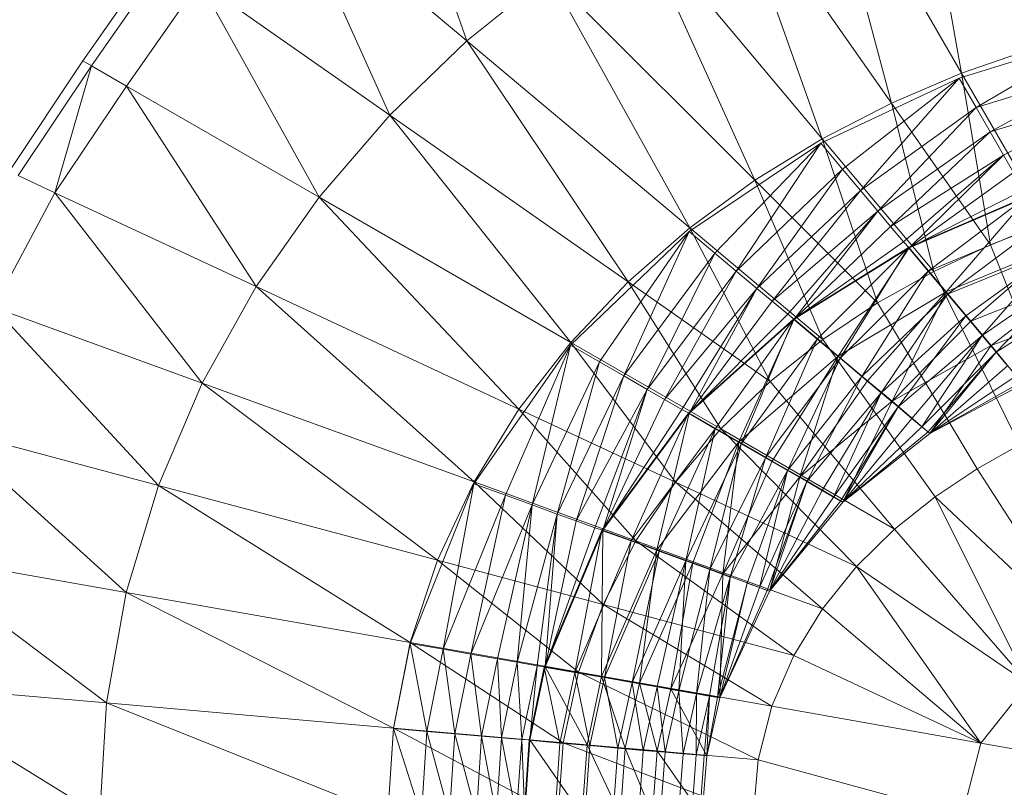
# Model space of a CAD drawing. Header units: metres. Extents: x 397.7 to 427.5, y 12.7 to 28.4.
# Tile 42 of 139: x 406.7369 to 406.8568, y 27.2268 to 27.3203. Entities that reach past the tile are written whole.
import ezdxf

# ---------------------------------------------------------------- set-up
doc = ezdxf.new("R2010")
doc.units = ezdxf.units.M
doc.layers.add('A-DETL-____-MBND', color=7, linetype='Continuous', lineweight=18)

# ---------------------------------------------------------------- blocks, each defined once
blk = doc.blocks.new('Family - Inodor P2-153281-05_CLI_AIGUA_P2')
at = {"layer": 'A-DETL-____-MBND', "color": 253, "true_color": 0xaaaaaa}
for p, q in [((0.15807, 0.32526), (0.16433, 0.29031)), ((0.0941, 0.32233), (0.1041, 0.29424)), ((0.16433, 0.29031), (0.14668, 0.32087)), ((0.14668, 0.32087), (0.15578, 0.28666)), ((0.15578, 0.28666), (0.13551, 0.31561)), ((0.13551, 0.31561), (0.14737, 0.28232)), ((0.1041, 0.29424), (0.08242, 0.31244)), ((0.08242, 0.31244), (0.09472, 0.2852)), ((0.14737, 0.28232), (0.12462, 0.30944)), ((0.12462, 0.30944), (0.13916, 0.27727)), ((0.05734, 0.29181), (0.06652, 0.30494)), ((0.06749, 0.30427), (0.05837, 0.29122)), ((0.11411, 0.30232), (0.1041, 0.29424)), ((0.13916, 0.27727), (0.11411, 0.30232)), ((0.11411, 0.30232), (0.13124, 0.27147)), ((0.07154, 0.30143), (0.06265, 0.28875)), ((0.09472, 0.2852), (0.07154, 0.30143)), ((0.07154, 0.30143), (0.0861, 0.27521)), ((0.18124, 0.29507), (0.16404, 0.28969)), ((0.18124, 0.29507), (0.16609, 0.28614)), ((0.18124, 0.29507), (0.16609, 0.28614)), ((0.1041, 0.29424), (0.09472, 0.2852)), ((0.13124, 0.27147), (0.1041, 0.29424)), ((0.1041, 0.29424), (0.12373, 0.26489)), ((0.17296, 0.29333), (0.16433, 0.29031)), ((0.04836, 0.27833), (0.05734, 0.29181)), ((0.05837, 0.29122), (0.05734, 0.29181)), ((0.05837, 0.29122), (0.04943, 0.27783)), ((0.05392, 0.27574), (0.05837, 0.29122)), ((0.06265, 0.28875), (0.05837, 0.29122)), ((0.16433, 0.29031), (0.15578, 0.28666)), ((0.17482, 0.27214), (0.16433, 0.29031)), ((0.16433, 0.29031), (0.16785, 0.26942)), ((0.18265, 0.29122), (0.16609, 0.28614)), ((0.18265, 0.29122), (0.16609, 0.28614)), ((0.18265, 0.29122), (0.1678, 0.28318)), ((0.18265, 0.29122), (0.1678, 0.28318)), ((0.16404, 0.28969), (0.14719, 0.28178)), ((0.16404, 0.28969), (0.14982, 0.27864)), ((0.16404, 0.28969), (0.14982, 0.27864)), ((0.16404, 0.28969), (0.15202, 0.27602)), ((0.16404, 0.28969), (0.15202, 0.27602)), ((0.16609, 0.28614), (0.16404, 0.28969)), ((0.16404, 0.28969), (0.16609, 0.28614)), ((0.06265, 0.28875), (0.05392, 0.27574)), ((0.0861, 0.27521), (0.06265, 0.28875)), ((0.06265, 0.28875), (0.07843, 0.26431)), ((0.18381, 0.28801), (0.1678, 0.28318)), ((0.18381, 0.28801), (0.1678, 0.28318)), ((0.18381, 0.28801), (0.16944, 0.28034)), ((0.18381, 0.28801), (0.16944, 0.28034)), ((0.15578, 0.28666), (0.14737, 0.28232)), ((0.16785, 0.26942), (0.15578, 0.28666)), ((0.15578, 0.28666), (0.16093, 0.26617)), ((0.16609, 0.28614), (0.15202, 0.27602)), ((0.16609, 0.28614), (0.15202, 0.27602)), ((0.16609, 0.28614), (0.15413, 0.27351)), ((0.16609, 0.28614), (0.15413, 0.27351)), ((0.1678, 0.28318), (0.16609, 0.28614)), ((0.16609, 0.28614), (0.1678, 0.28318)), ((0.09472, 0.2852), (0.0861, 0.27521)), ((0.12373, 0.26489), (0.09472, 0.2852)), ((0.09472, 0.2852), (0.11674, 0.25752)), ((0.1678, 0.28318), (0.15413, 0.27351)), ((0.1678, 0.28318), (0.15413, 0.27351)), ((0.1678, 0.28318), (0.15569, 0.27164)), ((0.1678, 0.28318), (0.15569, 0.27164)), ((0.16944, 0.28034), (0.1678, 0.28318)), ((0.1678, 0.28318), (0.16944, 0.28034)), ((0.14719, 0.28178), (0.13114, 0.27102)), ((0.14719, 0.28178), (0.13428, 0.26839)), ((0.14719, 0.28178), (0.13428, 0.26839)), ((0.14719, 0.28178), (0.1369, 0.26619)), ((0.14719, 0.28178), (0.1369, 0.26619)), ((0.14737, 0.28232), (0.13916, 0.27727)), ((0.14982, 0.27864), (0.14719, 0.28178)), ((0.14719, 0.28178), (0.14982, 0.27864)), ((0.16093, 0.26617), (0.14737, 0.28232)), ((0.14737, 0.28232), (0.1541, 0.26233)), ((0.16944, 0.28034), (0.15569, 0.27164)), ((0.16944, 0.28034), (0.15569, 0.27164)), ((0.16944, 0.28034), (0.15727, 0.26976)), ((0.16944, 0.28034), (0.15727, 0.26976)), ((0.16944, 0.28034), (0.15796, 0.26903)), ((0.16944, 0.28034), (0.15796, 0.26903)), ((0.17066, 0.27823), (0.16944, 0.28034)), ((0.16944, 0.28034), (0.17066, 0.27823)), ((0.14982, 0.27864), (0.1369, 0.26619)), ((0.14982, 0.27864), (0.1369, 0.26619)), ((0.14982, 0.27864), (0.13941, 0.26408)), ((0.14982, 0.27864), (0.13941, 0.26408)), ((0.15202, 0.27602), (0.14982, 0.27864)), ((0.14982, 0.27864), (0.15202, 0.27602)), ((0.17066, 0.27823), (0.15796, 0.26903)), ((0.17066, 0.27823), (0.15796, 0.26903)), ((0.05392, 0.27574), (0.04943, 0.27783)), ((0.13916, 0.27727), (0.13124, 0.27147)), ((0.1541, 0.26233), (0.13916, 0.27727)), ((0.13916, 0.27727), (0.14744, 0.25788)), ((0.15202, 0.27602), (0.13941, 0.26408)), ((0.15202, 0.27602), (0.13941, 0.26408)), ((0.15202, 0.27602), (0.14128, 0.26252)), ((0.15202, 0.27602), (0.14128, 0.26252)), ((0.15413, 0.27351), (0.15202, 0.27602)), ((0.15202, 0.27602), (0.15413, 0.27351)), ((0.17189, 0.27611), (0.15796, 0.26903)), ((0.17189, 0.27611), (0.15796, 0.26903)), ((0.05392, 0.27574), (0.04648, 0.2618)), ((0.07843, 0.26431), (0.05392, 0.27574)), ((0.07185, 0.25257), (0.05392, 0.27574)), ((0.0861, 0.27521), (0.07843, 0.26431)), ((0.11674, 0.25752), (0.0861, 0.27521)), ((0.0861, 0.27521), (0.11043, 0.24938)), ((0.17234, 0.27532), (0.15785, 0.26907)), ((0.17243, 0.27527), (0.15796, 0.26903)), ((0.17243, 0.27527), (0.15796, 0.26903)), ((0.17234, 0.27532), (0.16028, 0.26618)), ((0.17234, 0.27532), (0.16028, 0.26618)), ((0.17243, 0.27527), (0.16244, 0.26369)), ((0.17243, 0.27527), (0.16244, 0.26369)), ((0.15413, 0.27351), (0.14128, 0.26252)), ((0.15413, 0.27351), (0.14128, 0.26252)), ((0.15413, 0.27351), (0.14316, 0.26094)), ((0.15413, 0.27351), (0.14316, 0.26094)), ((0.15413, 0.27351), (0.14396, 0.26034)), ((0.15413, 0.27351), (0.14396, 0.26034)), ((0.15569, 0.27164), (0.15413, 0.27351)), ((0.15413, 0.27351), (0.15569, 0.27164)), ((0.13114, 0.27102), (0.11669, 0.25718)), ((0.13114, 0.27102), (0.12024, 0.25514)), ((0.13114, 0.27102), (0.12024, 0.25514)), ((0.13114, 0.27102), (0.12321, 0.25343)), ((0.13114, 0.27102), (0.12321, 0.25343)), ((0.13124, 0.27147), (0.12373, 0.26489)), ((0.13428, 0.26839), (0.13114, 0.27102)), ((0.13114, 0.27102), (0.13428, 0.26839)), ((0.14744, 0.25788), (0.13124, 0.27147)), ((0.13124, 0.27147), (0.14103, 0.25277)), ((0.15569, 0.27164), (0.14396, 0.26034)), ((0.15569, 0.27164), (0.14396, 0.26034)), ((0.15727, 0.26976), (0.15569, 0.27164)), ((0.15569, 0.27164), (0.15727, 0.26976)), ((0.17422, 0.27206), (0.16028, 0.26618)), ((0.17422, 0.27206), (0.16028, 0.26618)), ((0.17422, 0.27206), (0.16263, 0.26338)), ((0.17422, 0.27206), (0.16263, 0.26338)), ((0.17482, 0.27214), (0.16785, 0.26942)), ((0.15785, 0.26907), (0.14385, 0.26035)), ((0.15727, 0.26976), (0.14396, 0.26034)), ((0.15727, 0.26976), (0.14396, 0.26034)), ((0.15796, 0.26903), (0.14396, 0.26034)), ((0.15796, 0.26903), (0.14396, 0.26034)), ((0.15785, 0.26907), (0.14674, 0.25793)), ((0.15785, 0.26907), (0.14674, 0.25793)), ((0.15796, 0.26903), (0.14931, 0.25585)), ((0.15796, 0.26903), (0.14931, 0.25585)), ((0.15785, 0.26907), (0.14954, 0.25558)), ((0.15785, 0.26907), (0.14954, 0.25558)), ((0.15796, 0.26903), (0.15727, 0.26976)), ((0.15727, 0.26976), (0.15796, 0.26903)), ((0.16028, 0.26618), (0.15785, 0.26907)), ((0.15785, 0.26907), (0.16028, 0.26618)), ((0.16244, 0.26369), (0.15796, 0.26903)), ((0.15796, 0.26903), (0.16244, 0.26369)), ((0.16785, 0.26942), (0.16093, 0.26617)), ((0.17592, 0.26923), (0.16244, 0.26369)), ((0.17592, 0.26923), (0.16244, 0.26369)), ((0.17605, 0.26889), (0.16263, 0.26338)), ((0.17605, 0.26889), (0.16263, 0.26338)), ((0.17605, 0.26889), (0.16483, 0.26075)), ((0.17605, 0.26889), (0.16483, 0.26075)), ((0.17592, 0.26923), (0.16545, 0.26011)), ((0.17592, 0.26923), (0.16545, 0.26011)), ((0.17605, 0.26889), (0.16682, 0.25837)), ((0.17605, 0.26889), (0.16682, 0.25837)), ((0.16785, 0.26942), (0.17661, 0.24748)), ((0.13428, 0.26839), (0.12321, 0.25343)), ((0.13428, 0.26839), (0.12321, 0.25343)), ((0.13428, 0.26839), (0.12605, 0.25179)), ((0.13428, 0.26839), (0.12605, 0.25179)), ((0.1369, 0.26619), (0.13428, 0.26839)), ((0.13428, 0.26839), (0.1369, 0.26619)), ((0.1369, 0.26619), (0.12605, 0.25179)), ((0.1369, 0.26619), (0.12605, 0.25179)), ((0.1369, 0.26619), (0.12816, 0.25057)), ((0.1369, 0.26619), (0.12816, 0.25057)), ((0.13941, 0.26408), (0.1369, 0.26619)), ((0.1369, 0.26619), (0.13941, 0.26408)), ((0.16028, 0.26618), (0.14954, 0.25558)), ((0.16028, 0.26618), (0.14954, 0.25558)), ((0.16028, 0.26618), (0.15217, 0.25337)), ((0.16028, 0.26618), (0.15217, 0.25337)), ((0.16263, 0.26338), (0.16028, 0.26618)), ((0.16028, 0.26618), (0.16263, 0.26338)), ((0.16093, 0.26617), (0.1541, 0.26233)), ((0.16093, 0.26617), (0.1714, 0.24503)), ((0.17826, 0.26518), (0.16545, 0.26011)), ((0.17826, 0.26518), (0.16545, 0.26011)), ((0.17777, 0.26592), (0.16682, 0.25837)), ((0.17777, 0.26592), (0.16682, 0.25837)), ((0.17826, 0.26518), (0.16795, 0.25712)), ((0.17826, 0.26518), (0.16795, 0.25712)), ((0.17777, 0.26592), (0.16855, 0.25632)), ((0.17777, 0.26592), (0.16855, 0.25632)), ((0.07843, 0.26431), (0.07185, 0.25257)), ((0.11043, 0.24938), (0.07843, 0.26431)), ((0.07843, 0.26431), (0.10496, 0.24052)), ((0.12373, 0.26489), (0.11674, 0.25752)), ((0.14103, 0.25277), (0.12373, 0.26489)), ((0.12373, 0.26489), (0.135, 0.24698)), ((0.13941, 0.26408), (0.12816, 0.25057)), ((0.13941, 0.26408), (0.12816, 0.25057)), ((0.13941, 0.26408), (0.13028, 0.24934)), ((0.13941, 0.26408), (0.13028, 0.24934)), ((0.13941, 0.26408), (0.13117, 0.24889)), ((0.13941, 0.26408), (0.13117, 0.24889)), ((0.14128, 0.26252), (0.13941, 0.26408)), ((0.13941, 0.26408), (0.14128, 0.26252)), ((0.16244, 0.26369), (0.14931, 0.25585)), ((0.16244, 0.26369), (0.14931, 0.25585)), ((0.16263, 0.26338), (0.15217, 0.25337)), ((0.16263, 0.26338), (0.15217, 0.25337)), ((0.16244, 0.26369), (0.15289, 0.25285)), ((0.16244, 0.26369), (0.15289, 0.25285)), ((0.16263, 0.26338), (0.15455, 0.25138)), ((0.16263, 0.26338), (0.15455, 0.25138)), ((0.16244, 0.26369), (0.15587, 0.25035)), ((0.16244, 0.26369), (0.15587, 0.25035)), ((0.16545, 0.26011), (0.16244, 0.26369)), ((0.16244, 0.26369), (0.16545, 0.26011)), ((0.16483, 0.26075), (0.16263, 0.26338)), ((0.16263, 0.26338), (0.16483, 0.26075)), ((0.17932, 0.26323), (0.16855, 0.25632)), ((0.17932, 0.26323), (0.16855, 0.25632)), ((0.07185, 0.25257), (0.04648, 0.2618)), ((0.06653, 0.2401), (0.04648, 0.2618)), ((0.14128, 0.26252), (0.13117, 0.24889)), ((0.14128, 0.26252), (0.13117, 0.24889)), ((0.14316, 0.26094), (0.14128, 0.26252)), ((0.14128, 0.26252), (0.14316, 0.26094)), ((0.1541, 0.26233), (0.14744, 0.25788)), ((0.1541, 0.26233), (0.16621, 0.24213)), ((0.18021, 0.26181), (0.16795, 0.25712)), ((0.18021, 0.26181), (0.16795, 0.25712)), ((0.18021, 0.26181), (0.16795, 0.25712)), ((0.14385, 0.26035), (0.13106, 0.24889)), ((0.14316, 0.26094), (0.13117, 0.24889)), ((0.14316, 0.26094), (0.13117, 0.24889)), ((0.14396, 0.26034), (0.13117, 0.24889)), ((0.14396, 0.26034), (0.13117, 0.24889)), ((0.14385, 0.26035), (0.13433, 0.247)), ((0.14385, 0.26035), (0.13433, 0.247)), ((0.14396, 0.26034), (0.13722, 0.2454)), ((0.14396, 0.26034), (0.13722, 0.2454)), ((0.14385, 0.26035), (0.1375, 0.24517)), ((0.14385, 0.26035), (0.1375, 0.24517)), ((0.14396, 0.26034), (0.14316, 0.26094)), ((0.14316, 0.26094), (0.14396, 0.26034)), ((0.14674, 0.25793), (0.14385, 0.26035)), ((0.14385, 0.26035), (0.14674, 0.25793)), ((0.14931, 0.25585), (0.14396, 0.26034)), ((0.14396, 0.26034), (0.14931, 0.25585)), ((0.16483, 0.26075), (0.15455, 0.25138)), ((0.16483, 0.26075), (0.15455, 0.25138)), ((0.16483, 0.26075), (0.1566, 0.24966)), ((0.16483, 0.26075), (0.1566, 0.24966)), ((0.16682, 0.25837), (0.16483, 0.26075)), ((0.16483, 0.26075), (0.16682, 0.25837)), ((0.16545, 0.26011), (0.15587, 0.25035)), ((0.16545, 0.26011), (0.15587, 0.25035)), ((0.16795, 0.25712), (0.16545, 0.26011)), ((0.16545, 0.26011), (0.16795, 0.25712)), ((0.14674, 0.25793), (0.1375, 0.24517)), ((0.14674, 0.25793), (0.1375, 0.24517)), ((0.14674, 0.25793), (0.14047, 0.24346)), ((0.14674, 0.25793), (0.14047, 0.24346)), ((0.14744, 0.25788), (0.14103, 0.25277)), ((0.14954, 0.25558), (0.14674, 0.25793)), ((0.14674, 0.25793), (0.14954, 0.25558)), ((0.14744, 0.25788), (0.1611, 0.23872)), ((0.16682, 0.25837), (0.1566, 0.24966)), ((0.16682, 0.25837), (0.1566, 0.24966)), ((0.16682, 0.25837), (0.15826, 0.24826)), ((0.16682, 0.25837), (0.15826, 0.24826)), ((0.16682, 0.25837), (0.15949, 0.24723)), ((0.16682, 0.25837), (0.15949, 0.24723)), ((0.16855, 0.25632), (0.16682, 0.25837)), ((0.16682, 0.25837), (0.16855, 0.25632)), ((0.11669, 0.25718), (0.10495, 0.24029)), ((0.11669, 0.25718), (0.1088, 0.2389)), ((0.11669, 0.25718), (0.1088, 0.2389)), ((0.11674, 0.25752), (0.11043, 0.24938)), ((0.11669, 0.25718), (0.11202, 0.23773)), ((0.11669, 0.25718), (0.11202, 0.23773)), ((0.12024, 0.25514), (0.11669, 0.25718)), ((0.11669, 0.25718), (0.12024, 0.25514)), ((0.135, 0.24698), (0.11674, 0.25752)), ((0.11674, 0.25752), (0.12949, 0.24049)), ((0.16795, 0.25712), (0.15587, 0.25035)), ((0.16795, 0.25712), (0.15587, 0.25035)), ((0.16795, 0.25712), (0.15587, 0.25035)), ((0.16795, 0.25712), (0.16048, 0.2464)), ((0.16795, 0.25712), (0.16048, 0.2464)), ((0.1718, 0.25244), (0.16795, 0.25712)), ((0.16795, 0.25712), (0.1718, 0.25244)), ((0.14931, 0.25585), (0.13722, 0.2454)), ((0.14931, 0.25585), (0.13722, 0.2454)), ((0.14954, 0.25558), (0.14047, 0.24346)), ((0.14954, 0.25558), (0.14047, 0.24346)), ((0.14931, 0.25585), (0.14126, 0.24306)), ((0.14931, 0.25585), (0.14126, 0.24306)), ((0.14954, 0.25558), (0.14315, 0.24191)), ((0.14954, 0.25558), (0.14315, 0.24191)), ((0.14931, 0.25585), (0.14464, 0.24112)), ((0.14931, 0.25585), (0.14464, 0.24112)), ((0.15289, 0.25285), (0.14931, 0.25585)), ((0.14931, 0.25585), (0.15289, 0.25285)), ((0.15217, 0.25337), (0.14954, 0.25558)), ((0.14954, 0.25558), (0.15217, 0.25337)), ((0.16855, 0.25632), (0.15949, 0.24723)), ((0.16855, 0.25632), (0.15949, 0.24723)), ((0.16855, 0.25632), (0.16024, 0.24661)), ((0.16855, 0.25632), (0.16024, 0.24661)), ((0.16855, 0.25632), (0.16048, 0.2464)), ((0.16855, 0.25632), (0.16048, 0.2464)), ((0.16994, 0.25466), (0.16855, 0.25632)), ((0.16855, 0.25632), (0.16994, 0.25466)), ((0.12024, 0.25514), (0.11202, 0.23773)), ((0.12024, 0.25514), (0.11202, 0.23773)), ((0.12024, 0.25514), (0.1151, 0.23661)), ((0.12024, 0.25514), (0.1151, 0.23661)), ((0.12321, 0.25343), (0.12024, 0.25514)), ((0.12024, 0.25514), (0.12321, 0.25343)), ((0.16994, 0.25466), (0.16048, 0.2464)), ((0.16994, 0.25466), (0.16048, 0.2464)), ((0.12321, 0.25343), (0.1151, 0.23661)), ((0.12321, 0.25343), (0.1151, 0.23661)), ((0.12321, 0.25343), (0.11739, 0.23577)), ((0.12321, 0.25343), (0.11739, 0.23577)), ((0.12605, 0.25179), (0.12321, 0.25343)), ((0.12321, 0.25343), (0.12605, 0.25179)), ((0.15217, 0.25337), (0.14315, 0.24191)), ((0.15217, 0.25337), (0.14315, 0.24191)), ((0.15217, 0.25337), (0.14547, 0.24057)), ((0.15217, 0.25337), (0.14547, 0.24057)), ((0.15455, 0.25138), (0.15217, 0.25337)), ((0.15217, 0.25337), (0.15455, 0.25138)), ((0.17097, 0.25343), (0.16048, 0.2464)), ((0.17097, 0.25343), (0.16048, 0.2464)), ((0.07185, 0.25257), (0.06653, 0.2401)), ((0.10496, 0.24052), (0.07185, 0.25257)), ((0.1005, 0.231), (0.07185, 0.25257)), ((0.12605, 0.25179), (0.11739, 0.23577)), ((0.12605, 0.25179), (0.11739, 0.23577)), ((0.12605, 0.25179), (0.11969, 0.23493)), ((0.12605, 0.25179), (0.11969, 0.23493)), ((0.12605, 0.25179), (0.12065, 0.23464)), ((0.12605, 0.25179), (0.12065, 0.23464)), ((0.12816, 0.25057), (0.12605, 0.25179)), ((0.12605, 0.25179), (0.12816, 0.25057)), ((0.14103, 0.25277), (0.135, 0.24698)), ((0.14103, 0.25277), (0.15617, 0.23475)), ((0.15289, 0.25285), (0.14464, 0.24112)), ((0.15289, 0.25285), (0.14464, 0.24112)), ((0.15587, 0.25035), (0.15289, 0.25285)), ((0.15289, 0.25285), (0.15587, 0.25035)), ((0.1716, 0.25268), (0.16048, 0.2464)), ((0.1716, 0.25268), (0.16048, 0.2464)), ((0.1718, 0.25244), (0.16048, 0.2464)), ((0.1718, 0.25244), (0.16048, 0.2464)), ((0.16048, 0.2464), (0.1718, 0.25244)), ((0.1718, 0.25244), (0.16048, 0.2464)), ((0.15455, 0.25138), (0.14547, 0.24057)), ((0.15455, 0.25138), (0.14547, 0.24057)), ((0.15455, 0.25138), (0.14735, 0.23948)), ((0.15455, 0.25138), (0.14735, 0.23948)), ((0.15455, 0.25138), (0.14874, 0.23868)), ((0.15455, 0.25138), (0.14874, 0.23868)), ((0.1566, 0.24966), (0.15455, 0.25138)), ((0.15455, 0.25138), (0.1566, 0.24966)), ((0.11043, 0.24938), (0.10496, 0.24052)), ((0.12949, 0.24049), (0.11043, 0.24938)), ((0.11043, 0.24938), (0.12466, 0.23335)), ((0.12816, 0.25057), (0.12065, 0.23464)), ((0.12816, 0.25057), (0.12065, 0.23464)), ((0.13028, 0.24934), (0.12816, 0.25057)), ((0.12816, 0.25057), (0.13028, 0.24934)), ((0.15587, 0.25035), (0.14464, 0.24112)), ((0.15587, 0.25035), (0.14464, 0.24112)), ((0.15587, 0.25035), (0.14464, 0.24112)), ((0.1566, 0.24966), (0.14874, 0.23868)), ((0.1566, 0.24966), (0.14874, 0.23868)), ((0.1566, 0.24966), (0.14959, 0.23819)), ((0.1566, 0.24966), (0.14959, 0.23819)), ((0.15587, 0.25035), (0.14986, 0.23804)), ((0.15587, 0.25035), (0.14986, 0.23804)), ((0.1566, 0.24966), (0.14986, 0.23804)), ((0.1566, 0.24966), (0.14986, 0.23804)), ((0.16048, 0.2464), (0.15587, 0.25035)), ((0.15587, 0.25035), (0.16048, 0.2464)), ((0.15826, 0.24826), (0.1566, 0.24966)), ((0.1566, 0.24966), (0.15826, 0.24826)), ((0.13106, 0.24889), (0.12054, 0.23462)), ((0.13028, 0.24934), (0.12065, 0.23464)), ((0.13028, 0.24934), (0.12065, 0.23464)), ((0.13117, 0.24889), (0.12065, 0.23464)), ((0.13117, 0.24889), (0.12065, 0.23464)), ((0.13106, 0.24889), (0.12409, 0.23333)), ((0.13106, 0.24889), (0.12409, 0.23333)), ((0.13117, 0.24889), (0.12721, 0.23226)), ((0.13117, 0.24889), (0.12721, 0.23226)), ((0.13117, 0.24889), (0.13028, 0.24934)), ((0.13028, 0.24934), (0.13117, 0.24889)), ((0.13433, 0.247), (0.13106, 0.24889)), ((0.13106, 0.24889), (0.13433, 0.247)), ((0.13722, 0.2454), (0.13117, 0.24889)), ((0.13117, 0.24889), (0.13722, 0.2454)), ((0.15826, 0.24826), (0.14986, 0.23804)), ((0.15826, 0.24826), (0.14986, 0.23804)), ((0.15949, 0.24723), (0.15826, 0.24826)), ((0.15826, 0.24826), (0.15949, 0.24723)), ((0.06653, 0.2401), (0.0405, 0.24708)), ((0.06262, 0.22705), (0.0405, 0.24708)), ((0.13433, 0.247), (0.12409, 0.23333)), ((0.13433, 0.247), (0.12409, 0.23333)), ((0.13433, 0.247), (0.12752, 0.23208)), ((0.13433, 0.247), (0.12752, 0.23208)), ((0.13433, 0.247), (0.13075, 0.23091)), ((0.13433, 0.247), (0.13075, 0.23091)), ((0.1375, 0.24517), (0.13433, 0.247)), ((0.13433, 0.247), (0.1375, 0.24517)), ((0.15949, 0.24723), (0.14986, 0.23804)), ((0.15949, 0.24723), (0.14986, 0.23804)), ((0.16024, 0.24661), (0.15949, 0.24723)), ((0.15949, 0.24723), (0.16024, 0.24661)), ((0.135, 0.24698), (0.12949, 0.24049)), ((0.15617, 0.23475), (0.135, 0.24698)), ((0.135, 0.24698), (0.15155, 0.23021)), ((0.16024, 0.24661), (0.14986, 0.23804)), ((0.16024, 0.24661), (0.14986, 0.23804)), ((0.16048, 0.2464), (0.14986, 0.23804)), ((0.16048, 0.2464), (0.14986, 0.23804)), ((0.16048, 0.2464), (0.14986, 0.23804)), ((0.16048, 0.2464), (0.14986, 0.23804)), ((0.16048, 0.2464), (0.16024, 0.24661)), ((0.16024, 0.24661), (0.16048, 0.2464)), ((0.13722, 0.2454), (0.12721, 0.23226)), ((0.13722, 0.2454), (0.12721, 0.23226)), ((0.1375, 0.24517), (0.13075, 0.23091)), ((0.1375, 0.24517), (0.13075, 0.23091)), ((0.13722, 0.2454), (0.1316, 0.23066)), ((0.13722, 0.2454), (0.1316, 0.23066)), ((0.1375, 0.24517), (0.13366, 0.22985)), ((0.1375, 0.24517), (0.13366, 0.22985)), ((0.13722, 0.2454), (0.13526, 0.22933)), ((0.13722, 0.2454), (0.13526, 0.22933)), ((0.14126, 0.24306), (0.13722, 0.2454)), ((0.13722, 0.2454), (0.14126, 0.24306)), ((0.14047, 0.24346), (0.1375, 0.24517)), ((0.1375, 0.24517), (0.14047, 0.24346)), ((0.1714, 0.24503), (0.16621, 0.24213)), ((0.14047, 0.24346), (0.13366, 0.22985)), ((0.14047, 0.24346), (0.13366, 0.22985)), ((0.14047, 0.24346), (0.13617, 0.22893)), ((0.14047, 0.24346), (0.13617, 0.22893)), ((0.14315, 0.24191), (0.14047, 0.24346)), ((0.14047, 0.24346), (0.14315, 0.24191)), ((0.14126, 0.24306), (0.13526, 0.22933)), ((0.14126, 0.24306), (0.13526, 0.22933)), ((0.14464, 0.24112), (0.14126, 0.24306)), ((0.14126, 0.24306), (0.14464, 0.24112)), ((0.14464, 0.24112), (0.13526, 0.22933)), ((0.14464, 0.24112), (0.13526, 0.22933)), ((0.14464, 0.24112), (0.13526, 0.22933)), ((0.14315, 0.24191), (0.13617, 0.22893)), ((0.14315, 0.24191), (0.13617, 0.22893)), ((0.14315, 0.24191), (0.13822, 0.22819)), ((0.14315, 0.24191), (0.13822, 0.22819)), ((0.14315, 0.24191), (0.13972, 0.22764)), ((0.14315, 0.24191), (0.13972, 0.22764)), ((0.14464, 0.24112), (0.14094, 0.2272)), ((0.14464, 0.24112), (0.14094, 0.2272)), ((0.14547, 0.24057), (0.14315, 0.24191)), ((0.14315, 0.24191), (0.14547, 0.24057)), ((0.14986, 0.23804), (0.14464, 0.24112)), ((0.14464, 0.24112), (0.14986, 0.23804)), ((0.16621, 0.24213), (0.1611, 0.23872)), ((0.17968, 0.22118), (0.16621, 0.24213)), ((0.06653, 0.2401), (0.06262, 0.22705)), ((0.1005, 0.231), (0.06653, 0.2401)), ((0.09718, 0.22096), (0.06653, 0.2401)), ((0.10495, 0.24029), (0.09718, 0.22085)), ((0.10496, 0.24052), (0.1005, 0.231)), ((0.10495, 0.24029), (0.10122, 0.22015)), ((0.10495, 0.24029), (0.10122, 0.22015)), ((0.1088, 0.2389), (0.10495, 0.24029)), ((0.10495, 0.24029), (0.1088, 0.2389)), ((0.12466, 0.23335), (0.10496, 0.24052)), ((0.12067, 0.2256), (0.10496, 0.24052)), ((0.12949, 0.24049), (0.12466, 0.23335)), ((0.15155, 0.23021), (0.12949, 0.24049)), ((0.12949, 0.24049), (0.1474, 0.22507)), ((0.14547, 0.24057), (0.13972, 0.22764)), ((0.14547, 0.24057), (0.13972, 0.22764)), ((0.14547, 0.24057), (0.14064, 0.2273)), ((0.14547, 0.24057), (0.14064, 0.2273)), ((0.14547, 0.24057), (0.14094, 0.2272)), ((0.14547, 0.24057), (0.14094, 0.2272)), ((0.14735, 0.23948), (0.14547, 0.24057)), ((0.14547, 0.24057), (0.14735, 0.23948)), ((0.1088, 0.2389), (0.10122, 0.22015)), ((0.1088, 0.2389), (0.10122, 0.22015)), ((0.1088, 0.2389), (0.10458, 0.21955)), ((0.1088, 0.2389), (0.10458, 0.21955)), ((0.11202, 0.23773), (0.1088, 0.2389)), ((0.1088, 0.2389), (0.11202, 0.23773)), ((0.14735, 0.23948), (0.14094, 0.2272)), ((0.14735, 0.23948), (0.14094, 0.2272)), ((0.14874, 0.23868), (0.14094, 0.2272)), ((0.14874, 0.23868), (0.14094, 0.2272)), ((0.14874, 0.23868), (0.14735, 0.23948)), ((0.14735, 0.23948), (0.14874, 0.23868)), ((0.14959, 0.23819), (0.14874, 0.23868)), ((0.14874, 0.23868), (0.14959, 0.23819)), ((0.1611, 0.23872), (0.15617, 0.23475)), ((0.17968, 0.22118), (0.1611, 0.23872)), ((0.1611, 0.23872), (0.17244, 0.21596)), ((0.11202, 0.23773), (0.10458, 0.21955)), ((0.11202, 0.23773), (0.10458, 0.21955)), ((0.11202, 0.23773), (0.10781, 0.21898)), ((0.11202, 0.23773), (0.10781, 0.21898)), ((0.11202, 0.23773), (0.11021, 0.21856)), ((0.11202, 0.23773), (0.11021, 0.21856)), ((0.1151, 0.23661), (0.11202, 0.23773)), ((0.11202, 0.23773), (0.1151, 0.23661)), ((0.14959, 0.23819), (0.14094, 0.2272)), ((0.14959, 0.23819), (0.14094, 0.2272)), ((0.14986, 0.23804), (0.14094, 0.2272)), ((0.14986, 0.23804), (0.14094, 0.2272)), ((0.14094, 0.2272), (0.14986, 0.23804)), ((0.14986, 0.23804), (0.14094, 0.2272)), ((0.14986, 0.23804), (0.14959, 0.23819)), ((0.14959, 0.23819), (0.14986, 0.23804)), ((0.1151, 0.23661), (0.11021, 0.21856)), ((0.1151, 0.23661), (0.11021, 0.21856)), ((0.1151, 0.23661), (0.11263, 0.21813)), ((0.1151, 0.23661), (0.11263, 0.21813)), ((0.1151, 0.23661), (0.11362, 0.21801)), ((0.1151, 0.23661), (0.11362, 0.21801)), ((0.11739, 0.23577), (0.1151, 0.23661)), ((0.1151, 0.23661), (0.11739, 0.23577)), ((0.11739, 0.23577), (0.11362, 0.21801)), ((0.11739, 0.23577), (0.11362, 0.21801)), ((0.11969, 0.23493), (0.11739, 0.23577)), ((0.11739, 0.23577), (0.11969, 0.23493)), ((0.12054, 0.23462), (0.11352, 0.21797)), ((0.11969, 0.23493), (0.11362, 0.21801)), ((0.11969, 0.23493), (0.11362, 0.21801)), ((0.12065, 0.23464), (0.11362, 0.21801)), ((0.12065, 0.23464), (0.11362, 0.21801)), ((0.12054, 0.23462), (0.11723, 0.21732)), ((0.12054, 0.23462), (0.11723, 0.21732)), ((0.12065, 0.23464), (0.11969, 0.23493)), ((0.11969, 0.23493), (0.12065, 0.23464)), ((0.12065, 0.23464), (0.1205, 0.2168)), ((0.12065, 0.23464), (0.1205, 0.2168)), ((0.12409, 0.23333), (0.12054, 0.23462)), ((0.12054, 0.23462), (0.12409, 0.23333)), ((0.12721, 0.23226), (0.12065, 0.23464)), ((0.12065, 0.23464), (0.12721, 0.23226)), ((0.15617, 0.23475), (0.15155, 0.23021)), ((0.17244, 0.21596), (0.15617, 0.23475)), ((0.12409, 0.23333), (0.11723, 0.21732)), ((0.12409, 0.23333), (0.11723, 0.21732)), ((0.12466, 0.23335), (0.12067, 0.2256)), ((0.12409, 0.23333), (0.12084, 0.21668)), ((0.12409, 0.23333), (0.12084, 0.21668)), ((0.12752, 0.23208), (0.12409, 0.23333)), ((0.12409, 0.23333), (0.12752, 0.23208)), ((0.1474, 0.22507), (0.12466, 0.23335)), ((0.12466, 0.23335), (0.1439, 0.21937)), ((0.06262, 0.22705), (0.03611, 0.23173)), ((0.06022, 0.21359), (0.03611, 0.23173)), ((0.12721, 0.23226), (0.1205, 0.2168)), ((0.12721, 0.23226), (0.1205, 0.2168)), ((0.12752, 0.23208), (0.12084, 0.21668)), ((0.12752, 0.23208), (0.12084, 0.21668)), ((0.12752, 0.23208), (0.12421, 0.21609)), ((0.12752, 0.23208), (0.12421, 0.21609)), ((0.12721, 0.23226), (0.1251, 0.21599)), ((0.12721, 0.23226), (0.1251, 0.21599)), ((0.1316, 0.23066), (0.12721, 0.23226)), ((0.12721, 0.23226), (0.1316, 0.23066)), ((0.13075, 0.23091), (0.12752, 0.23208)), ((0.12752, 0.23208), (0.13075, 0.23091)), ((0.1005, 0.231), (0.09718, 0.22096)), ((0.12067, 0.2256), (0.1005, 0.231)), ((0.11768, 0.21734), (0.1005, 0.231)), ((0.13075, 0.23091), (0.12421, 0.21609)), ((0.13075, 0.23091), (0.12421, 0.21609)), ((0.1316, 0.23066), (0.1251, 0.21599)), ((0.1316, 0.23066), (0.1251, 0.21599)), ((0.13075, 0.23091), (0.12727, 0.21555)), ((0.13075, 0.23091), (0.12727, 0.21555)), ((0.1316, 0.23066), (0.12893, 0.21531)), ((0.1316, 0.23066), (0.12893, 0.21531)), ((0.13075, 0.23091), (0.12991, 0.21508)), ((0.13075, 0.23091), (0.12991, 0.21508)), ((0.13366, 0.22985), (0.13075, 0.23091)), ((0.13075, 0.23091), (0.13366, 0.22985)), ((0.13526, 0.22933), (0.1316, 0.23066)), ((0.1316, 0.23066), (0.13526, 0.22933)), ((0.15155, 0.23021), (0.1474, 0.22507)), ((0.17244, 0.21596), (0.15155, 0.23021)), ((0.15155, 0.23021), (0.16667, 0.2087)), ((0.13526, 0.22933), (0.12893, 0.21531)), ((0.12893, 0.21531), (0.13526, 0.22933)), ((0.13526, 0.22933), (0.12893, 0.21531)), ((0.13366, 0.22985), (0.12991, 0.21508)), ((0.13366, 0.22985), (0.12991, 0.21508)), ((0.13366, 0.22985), (0.13204, 0.2147)), ((0.13366, 0.22985), (0.13204, 0.2147)), ((0.13617, 0.22893), (0.13366, 0.22985)), ((0.13366, 0.22985), (0.13617, 0.22893)), ((0.13526, 0.22933), (0.13489, 0.2142)), ((0.13526, 0.22933), (0.13489, 0.2142)), ((0.14094, 0.2272), (0.13526, 0.22933)), ((0.13526, 0.22933), (0.14094, 0.2272)), ((0.13617, 0.22893), (0.13204, 0.2147)), ((0.13617, 0.22893), (0.13204, 0.2147)), ((0.13617, 0.22893), (0.13362, 0.21443)), ((0.13617, 0.22893), (0.13362, 0.21443)), ((0.13617, 0.22893), (0.1346, 0.21427)), ((0.13617, 0.22893), (0.1346, 0.21427)), ((0.13822, 0.22819), (0.1346, 0.21427)), ((0.13822, 0.22819), (0.1346, 0.21427)), ((0.13822, 0.22819), (0.13489, 0.2142)), ((0.13822, 0.22819), (0.13489, 0.2142)), ((0.13972, 0.22764), (0.13822, 0.22819)), ((0.13822, 0.22819), (0.13972, 0.22764)), ((0.06262, 0.22705), (0.06022, 0.21359)), ((0.09718, 0.22096), (0.06262, 0.22705)), ((0.09514, 0.21053), (0.06262, 0.22705)), ((0.13972, 0.22764), (0.13489, 0.2142)), ((0.13972, 0.22764), (0.13489, 0.2142)), ((0.14064, 0.2273), (0.13489, 0.2142)), ((0.14064, 0.2273), (0.13489, 0.2142)), ((0.13489, 0.2142), (0.14094, 0.2272)), ((0.14094, 0.2272), (0.13489, 0.2142)), ((0.13489, 0.2142), (0.14094, 0.2272)), ((0.14094, 0.2272), (0.13489, 0.2142)), ((0.14064, 0.2273), (0.13972, 0.22764)), ((0.13972, 0.22764), (0.14064, 0.2273)), ((0.14094, 0.2272), (0.14064, 0.2273)), ((0.14064, 0.2273), (0.14094, 0.2272)), ((0.12067, 0.2256), (0.11768, 0.21734)), ((0.1439, 0.21937), (0.12067, 0.2256)), ((0.14123, 0.21319), (0.12067, 0.2256)), ((0.1474, 0.22507), (0.1439, 0.21937)), ((0.16667, 0.2087), (0.1474, 0.22507)), ((0.09718, 0.22096), (0.09514, 0.21053)), ((0.09718, 0.22085), (0.09514, 0.21049)), ((0.11768, 0.21734), (0.09718, 0.22096)), ((0.11583, 0.20872), (0.09718, 0.22096)), ((0.10122, 0.22015), (0.09718, 0.22085)), ((0.09718, 0.22085), (0.10122, 0.22015)), ((0.09718, 0.22085), (0.09922, 0.21013)), ((0.09718, 0.22085), (0.09922, 0.21013)), ((0.10122, 0.22015), (0.09922, 0.21013)), ((0.10122, 0.22015), (0.09922, 0.21013)), ((0.10458, 0.21955), (0.10122, 0.22015)), ((0.10122, 0.22015), (0.10458, 0.21955)), ((0.10122, 0.22015), (0.10263, 0.20984)), ((0.10122, 0.22015), (0.10263, 0.20984)), ((0.10458, 0.21955), (0.10263, 0.20984)), ((0.10458, 0.21955), (0.10263, 0.20984)), ((0.10781, 0.21898), (0.10458, 0.21955)), ((0.10458, 0.21955), (0.10781, 0.21898)), ((0.10458, 0.21955), (0.10589, 0.20955)), ((0.10458, 0.21955), (0.10589, 0.20955)), ((0.10781, 0.21898), (0.10589, 0.20955)), ((0.10781, 0.21898), (0.10589, 0.20955)), ((0.11021, 0.21856), (0.10781, 0.21898)), ((0.10781, 0.21898), (0.11021, 0.21856)), ((0.10781, 0.21898), (0.10832, 0.20934)), ((0.10781, 0.21898), (0.10832, 0.20934)), ((0.11021, 0.21856), (0.10832, 0.20934)), ((0.11021, 0.21856), (0.10832, 0.20934)), ((0.11263, 0.21813), (0.11021, 0.21856)), ((0.11021, 0.21856), (0.11263, 0.21813)), ((0.11021, 0.21856), (0.11077, 0.20912)), ((0.11021, 0.21856), (0.11077, 0.20912)), ((0.1439, 0.21937), (0.14123, 0.21319)), ((0.16667, 0.2087), (0.1439, 0.21937)), ((0.11263, 0.21813), (0.11077, 0.20912)), ((0.11263, 0.21813), (0.11077, 0.20912)), ((0.11352, 0.21797), (0.11167, 0.20904)), ((0.11263, 0.21813), (0.11176, 0.20909)), ((0.11263, 0.21813), (0.11176, 0.20909)), ((0.11362, 0.21801), (0.11176, 0.20909)), ((0.11362, 0.21801), (0.11176, 0.20909)), ((0.11362, 0.21801), (0.11263, 0.21813)), ((0.11263, 0.21813), (0.11362, 0.21801)), ((0.11723, 0.21732), (0.11352, 0.21797)), ((0.11352, 0.21797), (0.11723, 0.21732)), ((0.11352, 0.21797), (0.11542, 0.20871)), ((0.11352, 0.21797), (0.11542, 0.20871)), ((0.1205, 0.2168), (0.11362, 0.21801)), ((0.11362, 0.21801), (0.1205, 0.2168)), ((0.11362, 0.21801), (0.11872, 0.20848)), ((0.11362, 0.21801), (0.11872, 0.20848)), ((0.11723, 0.21732), (0.11542, 0.20871)), ((0.11723, 0.21732), (0.11542, 0.20871)), ((0.11768, 0.21734), (0.11583, 0.20872)), ((0.12084, 0.21668), (0.11723, 0.21732)), ((0.11723, 0.21732), (0.12084, 0.21668)), ((0.11723, 0.21732), (0.11907, 0.20839)), ((0.11723, 0.21732), (0.11907, 0.20839)), ((0.14123, 0.21319), (0.11768, 0.21734)), ((0.13955, 0.20665), (0.11768, 0.21734)), ((0.06022, 0.21359), (0.03343, 0.21593)), ((0.05941, 0.19991), (0.03343, 0.21593)), ((0.1205, 0.2168), (0.11872, 0.20848)), ((0.1205, 0.2168), (0.11872, 0.20848)), ((0.12084, 0.21668), (0.11907, 0.20839)), ((0.12084, 0.21668), (0.11907, 0.20839)), ((0.1251, 0.21599), (0.1205, 0.2168)), ((0.1205, 0.2168), (0.1251, 0.21599)), ((0.1205, 0.2168), (0.12337, 0.20807)), ((0.1205, 0.2168), (0.12337, 0.20807)), ((0.12421, 0.21609), (0.12084, 0.21668)), ((0.12084, 0.21668), (0.12421, 0.21609)), ((0.12084, 0.21668), (0.12249, 0.20809)), ((0.12084, 0.21668), (0.12249, 0.20809)), ((0.12421, 0.21609), (0.12249, 0.20809)), ((0.12421, 0.21609), (0.12249, 0.20809)), ((0.1251, 0.21599), (0.12337, 0.20807)), ((0.1251, 0.21599), (0.12337, 0.20807)), ((0.12727, 0.21555), (0.12421, 0.21609)), ((0.12421, 0.21609), (0.12727, 0.21555)), ((0.12421, 0.21609), (0.12557, 0.20782)), ((0.12421, 0.21609), (0.12557, 0.20782)), ((0.12893, 0.21531), (0.1251, 0.21599)), ((0.1251, 0.21599), (0.12893, 0.21531)), ((0.1251, 0.21599), (0.12725, 0.20774)), ((0.1251, 0.21599), (0.12725, 0.20774)), ((0.17244, 0.21596), (0.16667, 0.2087)), ((0.12727, 0.21555), (0.12557, 0.20782)), ((0.12727, 0.21555), (0.12557, 0.20782)), ((0.12893, 0.21531), (0.12725, 0.20774)), ((0.12893, 0.21531), (0.12725, 0.20774)), ((0.12893, 0.21531), (0.12725, 0.20774)), ((0.12991, 0.21508), (0.12727, 0.21555)), ((0.12727, 0.21555), (0.12991, 0.21508)), ((0.12727, 0.21555), (0.12824, 0.20759)), ((0.12727, 0.21555), (0.12824, 0.20759)), ((0.12991, 0.21508), (0.12824, 0.20759)), ((0.12991, 0.21508), (0.12824, 0.20759)), ((0.13489, 0.2142), (0.12893, 0.21531)), ((0.12893, 0.21531), (0.13489, 0.2142)), ((0.12893, 0.21531), (0.13329, 0.20715)), ((0.12893, 0.21531), (0.13329, 0.20715)), ((0.13204, 0.2147), (0.12991, 0.21508)), ((0.12991, 0.21508), (0.13204, 0.2147)), ((0.12991, 0.21508), (0.13041, 0.2074)), ((0.12991, 0.21508), (0.13041, 0.2074)), ((0.13204, 0.2147), (0.13041, 0.2074)), ((0.13204, 0.2147), (0.13041, 0.2074)), ((0.13204, 0.2147), (0.132, 0.20726)), ((0.13204, 0.2147), (0.132, 0.20726)), ((0.13362, 0.21443), (0.13204, 0.2147)), ((0.13204, 0.2147), (0.13362, 0.21443)), ((0.06022, 0.21359), (0.05941, 0.19991)), ((0.09514, 0.21053), (0.06022, 0.21359)), ((0.09445, 0.19991), (0.06022, 0.21359)), ((0.13362, 0.21443), (0.132, 0.20726)), ((0.13362, 0.21443), (0.132, 0.20726)), ((0.13362, 0.21443), (0.13298, 0.20718)), ((0.13362, 0.21443), (0.13298, 0.20718)), ((0.13362, 0.21443), (0.13329, 0.20715)), ((0.13362, 0.21443), (0.13329, 0.20715)), ((0.1346, 0.21427), (0.13329, 0.20715)), ((0.1346, 0.21427), (0.13329, 0.20715)), ((0.13329, 0.20715), (0.13489, 0.2142)), ((0.13489, 0.2142), (0.13329, 0.20715)), ((0.13329, 0.20715), (0.13489, 0.2142)), ((0.13489, 0.2142), (0.13329, 0.20715)), ((0.1346, 0.21427), (0.13362, 0.21443)), ((0.13362, 0.21443), (0.1346, 0.21427)), ((0.13489, 0.2142), (0.1346, 0.21427)), ((0.1346, 0.21427), (0.13489, 0.2142)), ((0.14123, 0.21319), (0.13955, 0.20665)), ((0.16667, 0.2087), (0.14123, 0.21319)), ((0.09514, 0.21053), (0.09445, 0.19991)), ((0.09514, 0.21049), (0.09445, 0.19991)), ((0.11583, 0.20872), (0.09514, 0.21053)), ((0.1152, 0.19991), (0.09514, 0.21053)), ((0.09922, 0.21013), (0.09514, 0.21049)), ((0.09514, 0.21049), (0.09922, 0.21013)), ((0.09514, 0.21049), (0.09854, 0.19992)), ((0.09514, 0.21049), (0.09854, 0.19992)), ((0.09922, 0.21013), (0.09854, 0.19992)), ((0.09922, 0.21013), (0.09854, 0.19992)), ((0.10263, 0.20984), (0.09922, 0.21013)), ((0.09922, 0.21013), (0.10263, 0.20984)), ((0.09922, 0.21013), (0.10196, 0.19992)), ((0.09922, 0.21013), (0.10196, 0.19992)), ((0.10263, 0.20984), (0.10196, 0.19992)), ((0.10263, 0.20984), (0.10196, 0.19992)), ((0.10589, 0.20955), (0.10263, 0.20984)), ((0.10263, 0.20984), (0.10589, 0.20955)), ((0.10263, 0.20984), (0.10524, 0.19992)), ((0.10263, 0.20984), (0.10524, 0.19992)), ((0.10589, 0.20955), (0.10524, 0.19992)), ((0.10589, 0.20955), (0.10524, 0.19992)), ((0.10832, 0.20934), (0.10589, 0.20955)), ((0.10589, 0.20955), (0.10832, 0.20934)), ((0.10589, 0.20955), (0.10768, 0.19992)), ((0.10589, 0.20955), (0.10768, 0.19992)), ((0.10832, 0.20934), (0.10768, 0.19992)), ((0.10832, 0.20934), (0.10768, 0.19992)), ((0.11077, 0.20912), (0.10832, 0.20934)), ((0.10832, 0.20934), (0.11077, 0.20912)), ((0.10832, 0.20934), (0.11013, 0.19992)), ((0.10832, 0.20934), (0.11013, 0.19992)), ((0.11077, 0.20912), (0.11013, 0.19992)), ((0.11077, 0.20912), (0.11013, 0.19992)), ((0.11176, 0.20909), (0.11077, 0.20912)), ((0.11077, 0.20912), (0.11176, 0.20909)), ((0.11077, 0.20912), (0.11113, 0.19997)), ((0.11077, 0.20912), (0.11113, 0.19997)), ((0.11167, 0.20904), (0.11104, 0.19992)), ((0.11176, 0.20909), (0.11113, 0.19997)), ((0.11176, 0.20909), (0.11113, 0.19997)), ((0.11542, 0.20871), (0.11167, 0.20904)), ((0.11167, 0.20904), (0.11542, 0.20871)), ((0.11872, 0.20848), (0.11176, 0.20909)), ((0.11176, 0.20909), (0.11872, 0.20848)), ((0.11176, 0.20909), (0.11811, 0.19997)), ((0.11176, 0.20909), (0.11811, 0.19997)), ((0.11542, 0.20871), (0.11481, 0.19992)), ((0.11542, 0.20871), (0.11481, 0.19992)), ((0.11583, 0.20872), (0.1152, 0.19991)), ((0.11907, 0.20839), (0.11542, 0.20871)), ((0.11542, 0.20871), (0.11907, 0.20839)), ((0.13955, 0.20665), (0.11583, 0.20872)), ((0.13897, 0.19991), (0.11583, 0.20872)), ((0.16667, 0.2087), (0.16439, 0.19991)), ((0.21652, 0.19991), (0.16667, 0.2087)), ((0.11872, 0.20848), (0.11811, 0.19997)), ((0.11872, 0.20848), (0.11811, 0.19997)), ((0.11907, 0.20839), (0.11846, 0.19992)), ((0.11907, 0.20839), (0.11846, 0.19992)), ((0.12337, 0.20807), (0.11872, 0.20848)), ((0.11872, 0.20848), (0.12337, 0.20807)), ((0.11872, 0.20848), (0.12278, 0.19997)), ((0.11872, 0.20848), (0.12278, 0.19997)), ((0.12249, 0.20809), (0.11907, 0.20839)), ((0.11907, 0.20839), (0.12249, 0.20809)), ((0.12249, 0.20809), (0.1219, 0.19992)), ((0.12249, 0.20809), (0.1219, 0.19992)), ((0.12557, 0.20782), (0.12249, 0.20809)), ((0.12249, 0.20809), (0.12557, 0.20782)), ((0.12337, 0.20807), (0.12278, 0.19997)), ((0.12337, 0.20807), (0.12278, 0.19997)), ((0.12725, 0.20774), (0.12337, 0.20807)), ((0.12337, 0.20807), (0.12725, 0.20774)), ((0.12337, 0.20807), (0.12668, 0.19997)), ((0.12337, 0.20807), (0.12668, 0.19997)), ((0.12557, 0.20782), (0.125, 0.19991)), ((0.12557, 0.20782), (0.125, 0.19991)), ((0.12824, 0.20759), (0.12557, 0.20782)), ((0.12557, 0.20782), (0.12824, 0.20759)), ((0.12725, 0.20774), (0.12668, 0.19997)), ((0.12725, 0.20774), (0.12668, 0.19997)), ((0.12725, 0.20774), (0.12668, 0.19997)), ((0.13329, 0.20715), (0.12725, 0.20774)), ((0.12725, 0.20774), (0.13329, 0.20715)), ((0.12725, 0.20774), (0.13274, 0.19992)), ((0.12725, 0.20774), (0.13274, 0.19992)), ((0.12824, 0.20759), (0.12767, 0.19992)), ((0.12824, 0.20759), (0.12767, 0.19992)), ((0.13041, 0.2074), (0.12824, 0.20759)), ((0.12824, 0.20759), (0.13041, 0.2074)), ((0.13041, 0.2074), (0.12985, 0.19992)), ((0.13041, 0.2074), (0.12985, 0.19992)), ((0.132, 0.20726), (0.13041, 0.2074)), ((0.13041, 0.2074), (0.132, 0.20726)), ((0.132, 0.20726), (0.13145, 0.19991)), ((0.132, 0.20726), (0.13145, 0.19991)), ((0.13298, 0.20718), (0.132, 0.20726)), ((0.132, 0.20726), (0.13298, 0.20718)), ((0.13298, 0.20718), (0.13243, 0.19991)), ((0.13298, 0.20718), (0.13243, 0.19991)), ((0.13274, 0.19992), (0.13329, 0.20715)), ((0.13329, 0.20715), (0.13274, 0.19992)), ((0.13274, 0.19991), (0.13329, 0.20715)), ((0.13329, 0.20715), (0.13274, 0.19991)), ((0.13329, 0.20715), (0.13298, 0.20718)), ((0.13298, 0.20718), (0.13329, 0.20715)), ((0.13955, 0.20665), (0.13897, 0.19991)), ((0.16439, 0.19991), (0.13955, 0.20665))]:
    blk.add_line(p, q, dxfattribs=at)
blk = doc.blocks.new('LONDR55-XX_ZZ-ARQ-CAA-M3D-Londres55_ifc-1-05_CLI_AIGUA_P2')
at = {"layer": 'A-DETL-____-MBND', "color": 253, "lineweight": 18, "true_color": 0xaaaaaa}
blk.add_blockref('Family - Inodor P2-153281-05_CLI_AIGUA_P2', (406.68727, 27.02347), dxfattribs=at)

msp = doc.modelspace()

# ---------------------------------------------------------------- block references
at = {"lineweight": 5}
msp.add_blockref('LONDR55-XX_ZZ-ARQ-CAA-M3D-Londres55_ifc-1-05_CLI_AIGUA_P2', (0, 0), dxfattribs=at)

doc.saveas('drawing.dxf')
